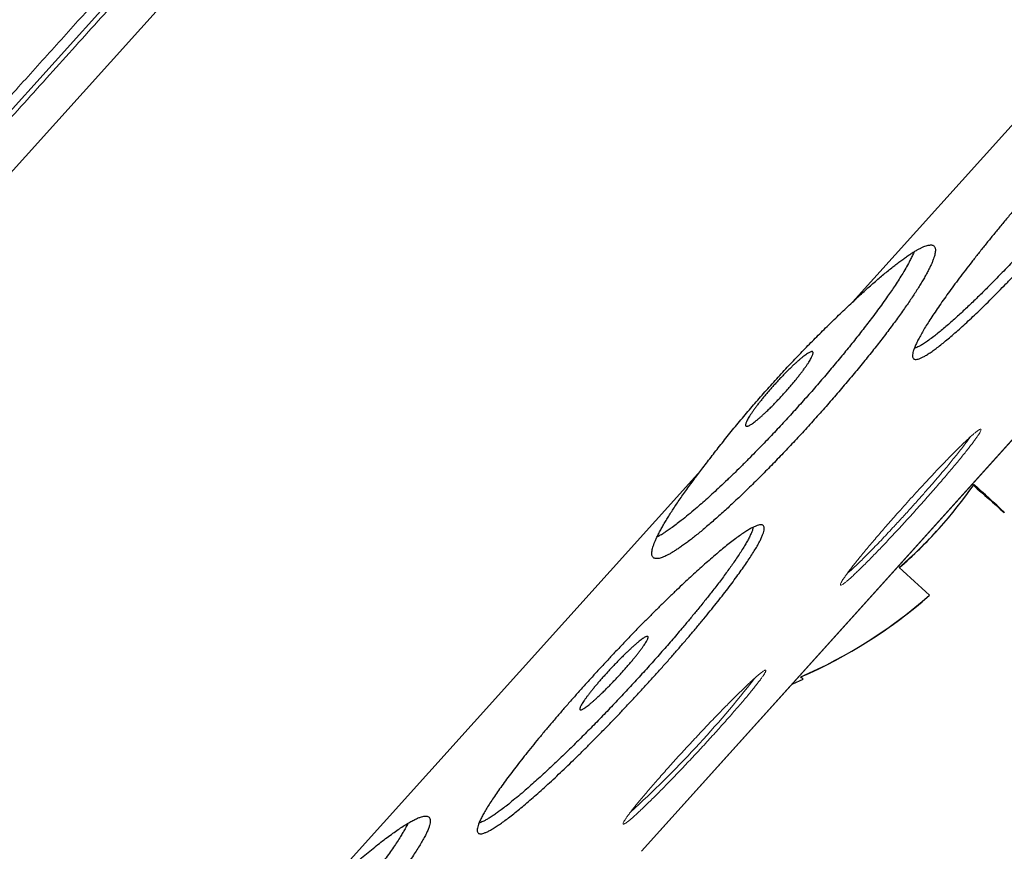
# Model space of a CAD drawing. Header units: millimetres. Extents: x 8 to 587, y 12 to 540.
# Tile 251 of 256: x 557 to 566.86, y 486.53 to 494.87. Entities that reach past the tile are written whole.
import ezdxf

# ---------------------------------------------------------------- set-up
doc = ezdxf.new("R2010")
doc.units = ezdxf.units.MM

msp = doc.modelspace()

# ---------------------------------------------------------------- linework, layer by layer
at = {"color": 7, "linetype": 'Continuous', "lineweight": 30}
for p, q in [((533.9075, 468.4119), (584.0254, 524.0734)), ((563.2247, 486.5378), (569.0633, 493.0222)), ((566.5493, 490.2049), (566.8543, 489.9303)), ((566.5509, 490.2071), (566.8561, 489.9323)), ((566.8558, 489.9325), (566.8543, 489.9303)), ((566.1046, 489.0982), (566.1048, 489.0979)), ((566.1046, 489.0982), (566.1048, 489.0979))]:
    msp.add_line(p, q, dxfattribs=at)
at = {"color": 252, "linetype": 'Continuous', "lineweight": 0}
for p, q in [((534.1842, 468.0955), (584.369, 523.8314)), ((565.3348, 492.0356), (569.2569, 496.3916)), ((563.2221, 486.5349), (569.0658, 493.0251)), ((559.8939, 485.993), (563.8161, 490.349))]:
    msp.add_line(p, q, dxfattribs=at)
at = {"color": 7, "linetype": 'Continuous', "lineweight": 30, "flags": 128}
for points in [[(564.7314, 488.2112), (564.739, 488.2142), (564.8428, 488.258)], [(564.8428, 488.258), (564.8428, 488.258), (564.8419, 488.2592), (564.839, 488.2622), (564.8339, 488.2672), (564.8267, 488.274), (564.8175, 488.2827)]]:
    msp.add_lwpolyline(points, dxfattribs=at)
at = {"color": 7, "linetype": 'Continuous', "lineweight": 30}
for centre, radius, start, end in [((562.8902, 492.7544), 4.4597, 310.7864, 325.2136), ((591.1161, 517.6613), 36.8463, 228.17997, 228.81742), ((542.5283, 463.6857), 35.7872, 47.17275, 47.83104), ((562.8836, 492.7471), 4.4597, 310.91414, 318.06385), ((541.0159, 462.0208), 36.9165, 47.18282, 47.82097), ((562.8879, 492.7517), 4.8679, 293.35347, 311.39408), ((562.886, 492.7497), 4.8679, 293.38842, 311.39408), ((563.0761, 486.6716), 0.2, 316.9049, 318)]:
    msp.add_arc(centre, radius, start, end, dxfattribs=at)
at = {"color": 252, "linetype": 'Continuous', "lineweight": 0}
msp.add_arc((555.9034, 494.8599), 10.7192, 312.28523, 322.04715, dxfattribs=at)
for points, knots in [([(533.7998, 468.4416), (533.8003, 468.4422), (533.8015, 468.4435), (533.8107, 468.4538), (533.8255, 468.4702), (533.8463, 468.4933), (533.8731, 468.523), (533.9057, 468.5593), (533.9443, 468.6021), (533.9895, 468.6523), (534.0417, 468.7102), (534.1011, 468.7762), (534.1669, 468.8494), (534.2392, 468.9296), (534.3179, 469.017), (534.403, 469.1115), (534.4945, 469.2131), (534.5923, 469.3217), (534.6964, 469.4374), (534.8068, 469.56), (534.9235, 469.6896), (535.0441, 469.8235), (535.1681, 469.9613), (535.2952, 470.1024), (535.4277, 470.2495), (535.5656, 470.4027), (535.7095, 470.5626), (535.8595, 470.7291), (536.0155, 470.9024), (536.1769, 471.0817), (536.3438, 471.267), (536.5159, 471.4582), (536.6934, 471.6553), (536.8761, 471.8582), (537.0671, 472.0703), (537.2665, 472.2917), (537.4745, 472.5228), (537.6882, 472.7601), (537.9073, 473.0035), (538.1319, 473.2529), (538.3619, 473.5084), (538.5973, 473.7698), (538.8379, 474.037), (539.0838, 474.3101), (539.3348, 474.5888), (539.5909, 474.8732), (539.847, 475.1577), (540.1028, 475.4418), (540.3578, 475.725), (540.6172, 476.0131), (540.8808, 476.3058), (541.1496, 476.6044), (541.4237, 476.9088), (541.7031, 477.2191), (541.9865, 477.5339), (542.274, 477.8531), (542.5654, 478.1768), (542.8606, 478.5047), (543.1597, 478.8368), (543.4673, 479.1784), (543.7836, 479.5297), (544.1086, 479.8907), (544.4375, 480.256), (544.7702, 480.6254), (545.1065, 480.999), (545.4464, 481.3765), (545.7898, 481.7579), (546.1367, 482.1431), (546.4868, 482.5319), (546.8402, 482.9244), (547.1967, 483.3203), (547.5494, 483.712), (547.898, 484.0992), (548.2422, 484.4815), (548.5889, 484.8666), (548.938, 485.2543), (549.2908, 485.6461), (549.6474, 486.0421), (550.0076, 486.4421), (550.3699, 486.8445), (550.7342, 487.2491), (551.1004, 487.6559), (551.4685, 488.0647), (551.8384, 488.4755), (552.2158, 488.8946), (552.6008, 489.3222), (552.9934, 489.7582), (553.3874, 490.1959), (553.783, 490.6352), (554.1798, 491.0759), (554.5779, 491.518), (554.9771, 491.9614), (555.3773, 492.4058), (555.7784, 492.8513), (556.1804, 493.2977), (556.583, 493.7449), (556.9786, 494.1842), (557.3669, 494.6155), (557.7479, 495.0387), (558.1292, 495.4621), (558.5107, 495.8858), (558.8938, 496.3113), (559.2785, 496.7385), (559.6646, 497.1674), (560.0506, 497.5961), (560.4363, 498.0245), (560.8217, 498.4525), (561.2066, 498.8799), (561.5909, 499.3068), (561.9807, 499.7397), (562.3759, 500.1785), (562.7761, 500.6231), (563.1754, 501.0665), (563.5736, 501.5088), (563.9705, 501.9496), (564.3662, 502.389), (564.7604, 502.8268), (565.1531, 503.2629), (565.5441, 503.6972), (565.9334, 504.1296), (566.3209, 504.56), (566.6991, 504.98), (567.0681, 505.3898), (567.4279, 505.7894), (567.7857, 506.1867), (568.1414, 506.5818), (568.4965, 506.9762), (568.8507, 507.3696), (569.2041, 507.7621), (569.555, 508.1518), (569.9034, 508.5388), (570.2492, 508.9228), (570.5923, 509.3038), (570.9326, 509.6818), (571.2755, 510.0626), (571.6206, 510.4458), (571.9676, 510.8313), (572.3113, 511.213), (572.6515, 511.5908), (572.9881, 511.9647), (573.3211, 512.3344), (573.6503, 512.7), (573.9756, 513.0614), (574.2971, 513.4184), (574.6145, 513.7709), (574.9279, 514.1189), (575.2311, 514.4558), (575.5246, 514.7816), (575.8083, 515.0968), (576.0882, 515.4076), (576.3641, 515.714), (576.637, 516.0172), (576.9069, 516.3169), (577.1737, 516.6132), (577.4361, 516.9047), (577.6942, 517.1912), (577.9477, 517.4729), (578.1968, 517.7495), (578.4413, 518.021), (578.685, 518.2916), (578.9275, 518.561), (579.1685, 518.8287), (579.4043, 519.0905), (579.6347, 519.3464), (579.8598, 519.5964), (580.0793, 519.8402), (580.2934, 520.078), (580.5019, 520.3096), (580.7048, 520.5349), (580.902, 520.7539), (581.0935, 520.9666), (581.2757, 521.1689), (581.4489, 521.3613), (581.6134, 521.544), (581.7728, 521.721), (581.9268, 521.892), (582.0761, 522.0578), (582.2205, 522.2183), (582.3601, 522.3733), (582.4941, 522.5221), (582.6225, 522.6647), (582.7452, 522.801), (582.8623, 522.9311), (582.9738, 523.0548), (583.0812, 523.1741), (583.1842, 523.2885), (583.2825, 523.3977), (583.3745, 523.4998), (583.46, 523.5949), (583.5392, 523.6829), (583.612, 523.7637), (583.6784, 523.8374), (583.7383, 523.9039), (583.7918, 523.9633), (583.8387, 524.0155), (583.8792, 524.0604), (583.9126, 524.0975), (583.9392, 524.127), (583.9595, 524.1496), (583.9739, 524.1656), (583.9829, 524.1756), (583.984, 524.1769), (583.9846, 524.1775)], [0, 0, 0, 0, 0.0049, 0.0098, 0.0147, 0.0196, 0.0245, 0.0294, 0.0343, 0.0392, 0.0443334, 0.0494667, 0.0546, 0.0597333, 0.0648667, 0.07, 0.0751333, 0.0802667, 0.0854, 0.0905333, 0.0956667, 0.1008, 0.10564, 0.11048, 0.11532, 0.12016, 0.125, 0.1299, 0.1348, 0.1397, 0.1446, 0.1495, 0.1544, 0.1593, 0.1642, 0.1693334, 0.1744667, 0.1796, 0.1847334, 0.1898667, 0.195, 0.2001334, 0.2052667, 0.2104, 0.2155334, 0.2206667, 0.2258, 0.23064, 0.23548, 0.24032, 0.24516, 0.25, 0.2549, 0.2598, 0.2647, 0.2696, 0.2745, 0.2794, 0.2843001, 0.2892001, 0.2943334, 0.2994667, 0.3046, 0.3097334, 0.3148667, 0.32, 0.3251334, 0.3302667, 0.3354, 0.3405334, 0.3456667, 0.3508, 0.35564, 0.36048, 0.36532, 0.37016, 0.375, 0.3799001, 0.3848001, 0.3897001, 0.3946001, 0.3995001, 0.4044001, 0.4093001, 0.4142001, 0.4193334, 0.4244667, 0.4296001, 0.4347334, 0.4398667, 0.4450001, 0.4501334, 0.4552667, 0.4604001, 0.4655334, 0.4706667, 0.4758, 0.4806401, 0.4854801, 0.4903201, 0.4951601, 0.5000001, 0.5049001, 0.5098001, 0.5147001, 0.5196001, 0.5245001, 0.5294001, 0.5343001, 0.5392001, 0.5443334, 0.5494668, 0.5546001, 0.5597334, 0.5648667, 0.5700001, 0.5751334, 0.5802667, 0.5854001, 0.5905334, 0.5956667, 0.6008001, 0.6056401, 0.6104801, 0.6153201, 0.6201601, 0.6250001, 0.6299001, 0.6348001, 0.6397001, 0.6446001, 0.6495001, 0.6544001, 0.6593001, 0.6642001, 0.6693334, 0.6744668, 0.6796001, 0.6847334, 0.6898668, 0.6950001, 0.7001334, 0.7052668, 0.7104001, 0.7155334, 0.7206667, 0.7258001, 0.7306401, 0.7354801, 0.7403201, 0.7451601, 0.7500001, 0.7549001, 0.7598001, 0.7647001, 0.7696001, 0.7745001, 0.7794001, 0.7843001, 0.7892001, 0.7943335, 0.7994668, 0.8046001, 0.8097334, 0.8148668, 0.8200001, 0.8251334, 0.8302668, 0.8354001, 0.8405334, 0.8456668, 0.8508001, 0.8556401, 0.8604801, 0.8653201, 0.8701601, 0.8750001, 0.8799001, 0.8848001, 0.8897001, 0.8946001, 0.8995001, 0.9044001, 0.9093001, 0.9142001, 0.9193335, 0.9244668, 0.9296001, 0.9347335, 0.9398668, 0.9450001, 0.9501335, 0.9552668, 0.9604001, 0.9655335, 0.9706668, 0.9758001, 0.9806401, 0.9854801, 0.9903201, 0.9951601, 1, 1, 1, 1]), ([(584.096, 524.0771), (584.095, 524.076), (584.093, 524.0737), (584.0765, 524.0555), (584.0503, 524.0263), (584.0133, 523.9852), (583.9658, 523.9324), (583.9088, 523.8692), (583.8432, 523.7964), (583.7696, 523.7146), (583.6867, 523.6225), (583.5946, 523.5202), (583.4932, 523.4077), (583.3827, 523.2849), (583.2631, 523.1521), (583.1344, 523.0091), (582.9966, 522.8561), (582.8507, 522.6941), (582.697, 522.5233), (582.5356, 522.3441), (582.3657, 522.1554), (582.1826, 521.9521), (581.9856, 521.7333), (581.774, 521.4982), (581.5527, 521.2525), (581.322, 520.9962), (581.0818, 520.7295), (580.8371, 520.4578), (580.5886, 520.1817), (580.3369, 519.9022), (580.0772, 519.6138), (579.8096, 519.3166), (579.5342, 519.0108), (579.2512, 518.6964), (578.9605, 518.3736), (578.6624, 518.0425), (578.3569, 517.7032), (578.0461, 517.358), (577.7301, 517.007), (577.4092, 516.6507), (577.0817, 516.287), (576.7388, 515.9061), (576.38, 515.5076), (576.0047, 515.0908), (575.6223, 514.6661), (575.2329, 514.2337), (574.8367, 513.7936), (574.4415, 513.3547), (574.0478, 512.9175), (573.6564, 512.4827), (573.2594, 512.0419), (572.8571, 511.5951), (572.4496, 511.1425), (572.0371, 510.6844), (571.6197, 510.2208), (571.1976, 509.752), (570.7709, 509.2781), (570.3424, 508.8022), (569.9123, 508.3245), (569.4808, 507.8453), (569.0455, 507.3619), (568.595, 506.8614), (568.1289, 506.3438), (567.6472, 505.8089), (567.1619, 505.2699), (566.6731, 504.727), (566.1811, 504.1806), (565.6955, 503.6413), (565.2167, 503.1096), (564.7451, 502.5858), (564.2713, 502.0596), (563.7956, 501.5312), (563.318, 501.0008), (562.8388, 500.4686), (562.3582, 499.9349), (561.8764, 499.3997), (561.3934, 498.8633), (560.9125, 498.3292), (560.4337, 497.7975), (559.9573, 497.2684), (559.4805, 496.7389), (558.9909, 496.1951), (558.4886, 495.6372), (557.9738, 495.0654), (557.4594, 494.4942), (556.9457, 493.9236), (556.4328, 493.3541), (555.9308, 492.7965), (555.4398, 492.2511), (554.9598, 491.718), (554.4813, 491.1866), (554.0045, 490.6571), (553.5295, 490.1296), (553.0567, 489.6044), (552.586, 489.0817), (552.1178, 488.5617), (551.6521, 488.0445), (551.192, 487.5335), (550.7374, 487.0286), (550.2886, 486.5302), (549.843, 486.0352), (549.3888, 485.5309), (548.9267, 485.0176), (548.4572, 484.4962), (547.9921, 483.9796), (547.5316, 483.4682), (547.0759, 482.9622), (546.6339, 482.4712), (546.2053, 481.9953), (545.79, 481.534), (545.3797, 481.0783), (544.9745, 480.6282), (544.5745, 480.184), (544.1799, 479.7458), (543.7908, 479.3137), (543.4075, 478.8879), (543.03, 478.4687), (542.6607, 478.0585), (542.2996, 477.6575), (541.9467, 477.2656), (541.6, 476.8805), (541.2505, 476.4923), (540.8989, 476.1019), (540.5461, 475.7101), (540.2011, 475.3269), (539.864, 474.9525), (539.5349, 474.587), (539.2202, 474.2374), (538.9193, 473.9033), (538.632, 473.5842), (538.3523, 473.2735), (538.0803, 472.9714), (537.8161, 472.678), (537.5599, 472.3935), (537.3117, 472.1178), (537.0716, 471.8512), (536.8397, 471.5937), (536.6175, 471.3469), (536.4048, 471.1107), (536.2016, 470.885), (536.0066, 470.6684), (535.8149, 470.4555), (535.6274, 470.2473), (535.4451, 470.0448), (535.2726, 469.8533), (535.1102, 469.6729), (534.9578, 469.5036), (534.8183, 469.3487), (534.691, 469.2073), (534.5753, 469.0788), (534.4688, 468.9605), (534.3714, 468.8524), (534.2833, 468.7545), (534.2045, 468.6669), (534.1349, 468.5897), (534.0746, 468.5227), (534.0237, 468.4662), (533.9824, 468.4203), (533.9505, 468.3848), (533.928, 468.3598), (533.9138, 468.3442), (533.9121, 468.3422), (533.9112, 468.3413)], [0, 0, 0, 0, 0.006533, 0.013067, 0.0196, 0.026133, 0.032667, 0.0392, 0.04536, 0.05152, 0.05768, 0.06384, 0.07, 0.07616, 0.08232, 0.08848, 0.09464, 0.1008, 0.10685, 0.1129, 0.11895, 0.125, 0.131533, 0.138067, 0.1446, 0.151133, 0.157667, 0.1642, 0.17036, 0.17652, 0.18268, 0.18884, 0.195, 0.20116, 0.20732, 0.21348, 0.21964, 0.2258, 0.23185, 0.2379, 0.24395, 0.25, 0.256533, 0.263067, 0.2696, 0.276133, 0.282667, 0.2892, 0.29536, 0.30152, 0.30768, 0.31384, 0.32, 0.32616, 0.33232, 0.33848, 0.34464, 0.3508, 0.35685, 0.3629, 0.36895, 0.375, 0.381533, 0.388067, 0.3946, 0.401133, 0.407667, 0.4142, 0.42036, 0.42652, 0.43268, 0.43884, 0.445, 0.45116, 0.45732, 0.46348, 0.46964, 0.4758, 0.48185, 0.4879, 0.49395, 0.5, 0.506533, 0.513067, 0.5196, 0.526133, 0.532667, 0.5392, 0.54536, 0.55152, 0.55768, 0.56384, 0.57, 0.57616, 0.58232, 0.58848, 0.59464, 0.6008, 0.60685, 0.6129, 0.61895, 0.625, 0.631533, 0.638067, 0.6446, 0.651133, 0.657667, 0.6642, 0.67036, 0.67652, 0.68268, 0.68884, 0.695, 0.70116, 0.70732, 0.71348, 0.71964, 0.7258, 0.73185, 0.7379, 0.74395, 0.75, 0.756533, 0.763067, 0.7696, 0.776133, 0.782667, 0.7892, 0.79536, 0.80152, 0.80768, 0.81384, 0.82, 0.82616, 0.83232, 0.83848, 0.84464, 0.8508, 0.85685, 0.8629, 0.86895, 0.875, 0.881533, 0.888067, 0.8946, 0.901133, 0.907667, 0.9142, 0.92036, 0.92652, 0.93268, 0.93884, 0.945, 0.95116, 0.95732, 0.96348, 0.96964, 0.9758, 0.98185, 0.9879, 0.99395, 1, 1, 1, 1]), ([(565.2281, 489.2375), (565.2321, 489.2441), (565.24, 489.2572), (565.2571, 489.2824), (565.278, 489.3117), (565.3031, 489.3455), (565.3322, 489.3833), (565.3647, 489.4247), (565.4005, 489.4693), (565.4394, 489.517), (565.4815, 489.5678), (565.5265, 489.6214), (565.5738, 489.6772), (565.6231, 489.7346), (565.6741, 489.7935), (565.7268, 489.8537), (565.7853, 489.9199), (565.8493, 489.9917), (565.9184, 490.0684), (565.9875, 490.1442), (566.0515, 490.2137), (566.11, 490.2765), (566.1626, 490.3324), (566.2135, 490.3861), (566.2628, 490.4373), (566.3101, 490.486), (566.3551, 490.5316), (566.3972, 490.5737), (566.4362, 490.612), (566.472, 490.6463), (566.5046, 490.6768), (566.5337, 490.7032), (566.559, 490.725), (566.58, 490.742), (566.597, 490.7543), (566.6099, 490.762), (566.6187, 490.7651), (566.6231, 490.7632), (566.6231, 490.7564), (566.6188, 490.745), (566.6101, 490.7287), (566.5972, 490.7079), (566.58, 490.6825), (566.5589, 490.6529), (566.5337, 490.6192), (566.5047, 490.5814), (566.4722, 490.5401), (566.4363, 490.4953), (566.3973, 490.4476), (566.3554, 490.397), (566.3105, 490.3435), (566.2633, 490.2879), (566.2141, 490.2305), (566.1632, 490.1718), (566.1106, 490.1118), (566.0566, 490.0506), (566.0017, 489.9889), (565.9466, 489.9276), (565.8915, 489.8668), (565.8363, 489.8065), (565.7814, 489.747), (565.7274, 489.6889), (565.6748, 489.6329), (565.6238, 489.5793), (565.5745, 489.528), (565.5272, 489.4794), (565.4824, 489.4338), (565.4404, 489.3919), (565.4015, 489.3537), (565.3655, 489.3191), (565.3329, 489.2887), (565.304, 489.2625), (565.279, 489.2409), (565.2578, 489.2237), (565.2406, 489.2112), (565.2277, 489.2035), (565.2189, 489.2005), (565.2144, 489.2023), (565.2144, 489.2089), (565.2185, 489.2202), (565.2249, 489.2317), (565.2281, 489.2375)], [0, 0, 0, 0, 0.01247, 0.024877, 0.037294, 0.049798, 0.062465, 0.075001, 0.08745, 0.099882, 0.112367, 0.124973, 0.137543, 0.150019, 0.162466, 0.174946, 0.187523, 0.203201, 0.218762, 0.234325, 0.25001, 0.262571, 0.275033, 0.28746, 0.299917, 0.312469, 0.325078, 0.337556, 0.349974, 0.362404, 0.374918, 0.387606, 0.400119, 0.412536, 0.424932, 0.437382, 0.450124, 0.462667, 0.47509, 0.487472, 0.499888, 0.512651, 0.525225, 0.53769, 0.550125, 0.56261, 0.575251, 0.587732, 0.600136, 0.61255, 0.625059, 0.63766, 0.650111, 0.662509, 0.674949, 0.68753, 0.700132, 0.712584, 0.724987, 0.737442, 0.750051, 0.762628, 0.775078, 0.787494, 0.799972, 0.812603, 0.82509, 0.8375, 0.849916, 0.86242, 0.875096, 0.887506, 0.89988, 0.912293, 0.924824, 0.937552, 0.949961, 0.962334, 0.974746, 0.987275, 1, 1, 1, 1]), ([(565.2831, 489.3177), (565.2878, 489.3217), (565.3003, 489.3323), (565.328, 489.3572), (565.3669, 489.3935), (565.4148, 489.4397), (565.4663, 489.4908), (565.5208, 489.546), (565.5774, 489.6042), (565.6353, 489.6647), (565.6938, 489.7266), (565.7613, 489.7989), (565.8387, 489.883), (565.9259, 489.9791), (565.9962, 490.0578), (566.0492, 490.1178), (566.0855, 490.1592), (566.1213, 490.2002), (566.1564, 490.2407), (566.1907, 490.2806), (566.2241, 490.3198), (566.2613, 490.3639), (566.3024, 490.4131), (566.3465, 490.4668), (566.389, 490.5194), (566.429, 490.57), (566.4653, 490.6173), (566.4903, 490.6511), (566.5057, 490.6728), (566.5113, 490.6809), (566.5136, 490.6843)], [0, 0, 0, 0, 0.020129, 0.053979, 0.099751, 0.14446, 0.188106, 0.230691, 0.272215, 0.31268, 0.352084, 0.390431, 0.44561, 0.501126, 0.556981, 0.581038, 0.605158, 0.629342, 0.653589, 0.6779, 0.702276, 0.726715, 0.762369, 0.799864, 0.839201, 0.880379, 0.923401, 0.968265, 0.986734, 1, 1, 1, 1]), ([(563.0525, 486.8421), (563.0566, 486.8485), (563.0648, 486.8615), (563.0823, 486.8864), (563.1038, 486.9153), (563.1294, 486.9485), (563.159, 486.9858), (563.1922, 487.0266), (563.2287, 487.0707), (563.2684, 487.1178), (563.3113, 487.1679), (563.357, 487.2207), (563.4052, 487.2757), (563.4553, 487.3324), (563.5072, 487.3906), (563.5608, 487.45), (563.6157, 487.5104), (563.6714, 487.5711), (563.7274, 487.6317), (563.7835, 487.6918), (563.8395, 487.7514), (563.8951, 487.8101), (563.95, 487.8674), (564.0034, 487.9227), (564.055, 487.9756), (564.1049, 488.0262), (564.1528, 488.0742), (564.1985, 488.1194), (564.2412, 488.1611), (564.2806, 488.1988), (564.3167, 488.2327), (564.3496, 488.2628), (564.3791, 488.2889), (564.4046, 488.3105), (564.4258, 488.3274), (564.4428, 488.3395), (564.4558, 488.3472), (564.4646, 488.3502), (564.4689, 488.3485), (564.4687, 488.3419), (564.4641, 488.3306), (564.4552, 488.3147), (564.442, 488.2942), (564.4244, 488.2693), (564.4028, 488.2401), (564.3771, 488.2069), (564.3474, 488.1696), (564.3143, 488.1288), (564.2777, 488.0847), (564.2381, 488.0377), (564.1953, 487.9876), (564.1495, 487.9348), (564.1014, 487.8798), (564.0514, 487.8232), (563.9997, 487.7653), (563.9462, 487.706), (563.8913, 487.6456), (563.8355, 487.5848), (563.7795, 487.5242), (563.7235, 487.4642), (563.6675, 487.4046), (563.6119, 487.3459), (563.5571, 487.2887), (563.5038, 487.2335), (563.4521, 487.1805), (563.402, 487.1297), (563.3541, 487.0817), (563.3087, 487.0368), (563.2664, 486.9955), (563.2269, 486.9577), (563.1904, 486.9234), (563.1574, 486.8933), (563.1281, 486.8673), (563.1029, 486.8459), (563.0816, 486.8289), (563.0643, 486.8165), (563.0513, 486.8088), (563.0425, 486.8058), (563.0381, 486.8074), (563.0382, 486.814), (563.0426, 486.825), (563.0492, 486.8364), (563.0525, 486.8421)], [0, 0, 0, 0, 0.012514, 0.024945, 0.037366, 0.049849, 0.062464, 0.075022, 0.087486, 0.099923, 0.112398, 0.124974, 0.137543, 0.150022, 0.16247, 0.174951, 0.187524, 0.200084, 0.212551, 0.224987, 0.237455, 0.250018, 0.262608, 0.275079, 0.287502, 0.299944, 0.312477, 0.325136, 0.337635, 0.35005, 0.362455, 0.374925, 0.387649, 0.400179, 0.412594, 0.424972, 0.437389, 0.450121, 0.462659, 0.475082, 0.487468, 0.499894, 0.512614, 0.525162, 0.537623, 0.550079, 0.562615, 0.575221, 0.587677, 0.600074, 0.612505, 0.625064, 0.637659, 0.650102, 0.662496, 0.67494, 0.687537, 0.700125, 0.712573, 0.724981, 0.737445, 0.75006, 0.762587, 0.775019, 0.787443, 0.799945, 0.812609, 0.825045, 0.837433, 0.849852, 0.862381, 0.875099, 0.887499, 0.899868, 0.912282, 0.924817, 0.937553, 0.949997, 0.962388, 0.974801, 0.987312, 1, 1, 1, 1])]:
    msp.add_open_spline(points, degree=3, knots=knots, dxfattribs=at)
at = {"color": 7, "linetype": 'Continuous', "lineweight": 30}
for points, knots in [([(568.1856, 494.2723), (568.2057, 494.2907), (568.2459, 494.3275), (568.3027, 494.3778), (568.3572, 494.4247), (568.4089, 494.4676), (568.4575, 494.5063), (568.502, 494.5399), (568.5424, 494.5685), (568.5786, 494.5921), (568.6114, 494.6112), (568.6403, 494.6254), (568.6653, 494.6347), (568.6857, 494.6389), (568.7017, 494.6379), (568.7134, 494.6321), (568.7208, 494.6213), (568.7238, 494.6053), (568.7224, 494.5842), (568.7164, 494.5582), (568.706, 494.5277), (568.6915, 494.4928), (568.6726, 494.4531), (568.6492, 494.4085), (568.6212, 494.359), (568.5892, 494.3057), (568.5536, 494.2489), (568.5144, 494.1889), (568.4712, 494.1248), (568.4239, 494.0565), (568.3725, 493.9842), (568.3182, 493.9097), (568.2614, 493.8333), (568.2023, 493.7552), (568.1399, 493.6742), (568.0742, 493.5903), (568.0055, 493.5038), (567.9353, 493.4169), (567.864, 493.3297), (567.7919, 493.2427), (567.7177, 493.1542), (567.6414, 493.0645), (567.5634, 492.9739), (567.4856, 492.8845), (567.408, 492.7967), (567.3312, 492.7105), (567.2535, 492.6246), (567.1754, 492.5393), (567.097, 492.4547), (567.0201, 492.3729), (566.945, 492.294), (566.8719, 492.2183), (566.7994, 492.1443), (566.7279, 492.0726), (566.6577, 492.0033), (566.5903, 491.9379), (566.5257, 491.8766), (566.4642, 491.8194), (566.4048, 491.7654), (566.3477, 491.715), (566.2933, 491.6685), (566.2426, 491.6266), (566.1957, 491.5896), (566.1527, 491.5574), (566.1128, 491.5294), (566.0765, 491.506), (566.0439, 491.4874), (566.0156, 491.4739), (565.9917, 491.4654), (565.9721, 491.462), (565.9566, 491.4634), (565.9453, 491.4699), (565.9383, 491.4816), (565.936, 491.4983), (565.9381, 491.5198), (565.9444, 491.5459), (565.9552, 491.5769), (565.9705, 491.6129), (565.9904, 491.6541), (566.0145, 491.6994), (566.0425, 491.7485), (566.0743, 491.8013), (566.1104, 491.8585), (566.1507, 491.9202), (566.1954, 491.9861), (566.2432, 492.0549), (566.2941, 492.1261), (566.3476, 492.1994), (566.4047, 492.2762), (566.4654, 492.3562), (566.5295, 492.4392), (566.5955, 492.5234), (566.6631, 492.6083), (566.732, 492.6936), (566.8034, 492.7808), (566.8773, 492.8698), (566.9533, 492.9602), (567.0297, 493.0499), (567.1062, 493.1387), (567.1825, 493.2261), (567.26, 493.3139), (567.3385, 493.4017), (567.4177, 493.4892), (567.4959, 493.5743), (567.5726, 493.657), (567.6478, 493.7369), (567.7228, 493.8155), (567.7973, 493.8925), (567.8709, 493.9674), (567.9405, 494.0371), (568.0061, 494.1017), (568.0678, 494.1615), (568.128, 494.2188), (568.1664, 494.2545), (568.1856, 494.2723)], [0, 0, 0, 0, 0.008837, 0.01768, 0.026517, 0.035612, 0.044714, 0.053808, 0.062644, 0.071488, 0.080324, 0.089415, 0.098514, 0.107605, 0.116475, 0.125352, 0.134222, 0.143349, 0.152483, 0.161609, 0.170503, 0.179404, 0.188299, 0.197452, 0.206612, 0.215765, 0.22465, 0.233542, 0.242427, 0.251572, 0.260725, 0.26987, 0.278717, 0.28757, 0.296416, 0.305522, 0.314636, 0.323742, 0.332538, 0.34134, 0.350135, 0.359189, 0.36825, 0.377303, 0.386058, 0.39482, 0.403576, 0.412586, 0.421604, 0.430614, 0.439357, 0.448107, 0.456849, 0.465845, 0.474848, 0.483844, 0.492607, 0.501377, 0.510141, 0.519156, 0.528178, 0.537194, 0.546002, 0.554816, 0.563624, 0.572685, 0.581753, 0.590814, 0.599671, 0.608535, 0.617392, 0.626505, 0.635624, 0.644737, 0.653627, 0.662524, 0.671414, 0.680562, 0.689717, 0.698865, 0.707757, 0.716656, 0.725547, 0.734699, 0.743858, 0.753009, 0.76187, 0.770738, 0.779599, 0.78872, 0.797848, 0.806969, 0.815781, 0.824599, 0.83341, 0.842481, 0.851558, 0.860628, 0.869394, 0.878166, 0.886931, 0.895953, 0.904981, 0.914003, 0.922746, 0.931495, 0.940238, 0.949235, 0.958238, 0.967235, 0.975382, 0.98353, 0.991765, 1, 1, 1, 1]), ([(568.613, 494.6113), (568.6125, 494.6073), (568.611, 494.5961), (568.6032, 494.5717), (568.5914, 494.5409), (568.5763, 494.5076), (568.5571, 494.4689), (568.5314, 494.4215), (568.4994, 494.3667), (568.4644, 494.3099), (568.429, 494.2548), (568.3922, 494.1994), (568.3531, 494.142), (568.31, 494.0805), (568.263, 494.0148), (568.2125, 493.9456), (568.1573, 493.8716), (568.0946, 493.7889), (568.036, 493.7131), (567.9829, 493.6455), (567.9271, 493.575), (567.8564, 493.487), (567.773, 493.385), (567.6905, 493.2857), (567.6186, 493.2004), (567.5547, 493.1253), (567.4898, 493.0499), (567.4146, 492.9635), (567.329, 492.8664), (567.2426, 492.7697), (567.1661, 492.6853), (567.0998, 492.6131), (567.0438, 492.5526), (566.9879, 492.4929), (566.9323, 492.4341), (566.8772, 492.3763), (566.8224, 492.3195), (566.7683, 492.2641), (566.7153, 492.2104), (566.6637, 492.1587), (566.6133, 492.1089), (566.5639, 492.0607), (566.5155, 492.0142), (566.4683, 491.9695), (566.4223, 491.9266), (566.3776, 491.8857), (566.3313, 491.8442), (566.2839, 491.8027), (566.2361, 491.762), (566.1906, 491.7247), (566.1627, 491.7029), (566.1488, 491.692)], [0, 0, 0, 0, 0.012114, 0.034978, 0.057915, 0.077476, 0.097083, 0.123433, 0.149894, 0.172777, 0.195732, 0.215311, 0.234935, 0.257205, 0.27825, 0.299351, 0.322506, 0.345737, 0.37238, 0.387418, 0.402477, 0.430649, 0.458959, 0.48397, 0.509078, 0.525866, 0.542684, 0.568072, 0.593563, 0.619243, 0.645028, 0.661766, 0.678532, 0.695412, 0.712293, 0.729293, 0.746294, 0.763413, 0.780563, 0.797311, 0.814089, 0.830979, 0.84787, 0.86488, 0.881891, 0.899018, 0.916177, 0.937042, 0.957962, 0.978953, 1, 1, 1, 1]), ([(565.3348, 492.0356), (565.3525, 492.0522), (565.3879, 492.0853), (565.4398, 492.1329), (565.4907, 492.1788), (565.5407, 492.2231), (565.5897, 492.2657), (565.6376, 492.3064), (565.684, 492.3448), (565.7283, 492.3806), (565.7704, 492.4136), (565.8104, 492.4441), (565.8488, 492.4722), (565.8855, 492.498), (565.9202, 492.5213), (565.9531, 492.542), (565.9839, 492.5602), (566.0123, 492.5754), (566.0382, 492.5878), (566.0618, 492.5975), (566.0831, 492.6044), (566.1022, 492.6086), (566.1189, 492.61), (566.1332, 492.6086), (566.1451, 492.6043), (566.1543, 492.5972), (566.1609, 492.5873), (566.1651, 492.5748), (566.1667, 492.5596), (566.1658, 492.5416), (566.1623, 492.5206), (566.1562, 492.4968), (566.1475, 492.4701), (566.1362, 492.4411), (566.1226, 492.4098), (566.1067, 492.3765), (566.0883, 492.3407), (566.0674, 492.3023), (566.0439, 492.2612), (566.0177, 492.2175), (565.9891, 492.1714), (565.9586, 492.1237), (565.9262, 492.0747), (565.8921, 492.0244), (565.8557, 491.972), (565.8171, 491.9175), (565.7765, 491.8614), (565.7337, 491.8033), (565.6888, 491.7434), (565.6426, 491.6829), (565.5954, 491.622), (565.5473, 491.5607), (565.4975, 491.4982), (565.446, 491.4344), (565.3931, 491.3698), (565.3387, 491.3041), (565.2829, 491.2375), (565.2266, 491.1712), (565.1703, 491.1056), (565.1138, 491.0405), (565.0564, 490.9751), (564.9981, 490.9094), (564.9391, 490.8437), (564.8795, 490.7779), (564.8192, 490.7122), (564.7594, 490.6477), (564.7002, 490.5847), (564.6417, 490.523), (564.5831, 490.4619), (564.5244, 490.4013), (564.4659, 490.3418), (564.4075, 490.2831), (564.3495, 490.2254), (564.2925, 490.1696), (564.237, 490.1159), (564.1827, 490.0642), (564.1292, 490.0139), (564.0763, 489.965), (564.0246, 489.918), (563.9737, 489.8726), (563.9241, 489.829), (563.8761, 489.7879), (563.8301, 489.7493), (563.786, 489.7131), (563.7433, 489.6791), (563.702, 489.6472), (563.6626, 489.6177), (563.6248, 489.5906), (563.5888, 489.5659), (563.5551, 489.544), (563.5238, 489.5249), (563.4948, 489.5085), (563.4678, 489.4948), (563.4429, 489.4836), (563.4202, 489.4753), (563.3998, 489.4696), (563.3818, 489.4668), (563.3663, 489.4669), (563.3535, 489.4698), (563.3431, 489.4754), (563.3352, 489.4838), (563.3297, 489.495), (563.3268, 489.5091), (563.3265, 489.526), (563.3287, 489.5458), (563.3336, 489.5683), (563.3409, 489.5931), (563.3507, 489.6203), (563.3629, 489.65), (563.3777, 489.6825), (563.3952, 489.7177), (563.4153, 489.7556), (563.4379, 489.7962), (563.4627, 489.8385), (563.4896, 489.8825), (563.5184, 489.9282), (563.5495, 489.9761), (563.5831, 490.0262), (563.6188, 490.0783), (563.6568, 490.1326), (563.6971, 490.1888), (563.7374, 490.244), (563.7771, 490.2974), (563.8031, 490.3318), (563.8161, 490.349)], [0, 0, 0, 0, 0.008021, 0.016055, 0.024132, 0.032222, 0.040474, 0.04874, 0.057052, 0.065379, 0.07343, 0.081496, 0.089668, 0.097841, 0.106071, 0.114301, 0.122642, 0.130999, 0.139097, 0.14721, 0.15543, 0.16365, 0.171929, 0.180207, 0.188597, 0.197003, 0.205142, 0.213295, 0.22149, 0.229699, 0.238073, 0.246461, 0.254896, 0.263346, 0.271484, 0.279635, 0.287829, 0.296038, 0.304412, 0.312801, 0.321237, 0.329689, 0.337784, 0.345892, 0.354111, 0.362329, 0.370608, 0.378886, 0.387279, 0.395689, 0.403718, 0.411761, 0.419913, 0.428065, 0.436277, 0.444488, 0.452814, 0.461155, 0.469126, 0.477111, 0.485203, 0.493296, 0.501447, 0.509597, 0.51786, 0.526139, 0.534084, 0.542043, 0.550108, 0.558173, 0.566296, 0.574418, 0.582651, 0.5909, 0.598862, 0.606838, 0.614919, 0.623001, 0.63114, 0.639278, 0.647526, 0.65579, 0.663804, 0.671832, 0.679967, 0.688101, 0.696293, 0.704484, 0.712785, 0.721102, 0.729182, 0.737275, 0.745476, 0.753677, 0.761936, 0.770195, 0.778565, 0.78695, 0.79508, 0.803224, 0.811477, 0.81973, 0.828041, 0.836353, 0.844778, 0.853218, 0.861361, 0.869518, 0.877717, 0.885931, 0.89431, 0.902704, 0.911145, 0.919602, 0.927713, 0.935839, 0.944075, 0.952311, 0.960607, 0.968903, 0.977314, 0.985741, 0.992865, 1, 1, 1, 1]), ([(565.9529, 492.5417), (565.9517, 492.5385), (565.946, 492.524), (565.9322, 492.4943), (565.9093, 492.4484), (565.8787, 492.3925), (565.8419, 492.33), (565.8027, 492.2671), (565.7649, 492.2089), (565.7266, 492.1519), (565.6854, 492.092), (565.6393, 492.027), (565.5882, 491.9566), (565.5387, 491.89), (565.4899, 491.8256), (565.4423, 491.7638), (565.3929, 491.7006), (565.3429, 491.6376), (565.2925, 491.575), (565.2419, 491.513), (565.19, 491.4501), (565.1368, 491.3864), (565.0825, 491.3221), (565.0269, 491.2571), (564.9704, 491.1919), (564.9137, 491.1271), (564.857, 491.063), (564.8002, 490.9995), (564.743, 490.9362), (564.6852, 490.873), (564.6271, 490.8102), (564.5686, 490.7477), (564.5101, 490.6858), (564.447, 490.6198), (564.3796, 490.5502), (564.3068, 490.4763), (564.2335, 490.4029), (564.1582, 490.3289), (564.0826, 490.2559), (564.0108, 490.188), (563.9441, 490.1262), (563.8826, 490.0703), (563.8226, 490.017), (563.7843, 489.984), (563.7651, 489.9675)], [0, 0, 0, 0, 0.007161, 0.032737, 0.05838, 0.092507, 0.126794, 0.154719, 0.182731, 0.205598, 0.228513, 0.257174, 0.283365, 0.30963, 0.331522, 0.353414, 0.375478, 0.397543, 0.418229, 0.43895, 0.459782, 0.480651, 0.501687, 0.52276, 0.54395, 0.565179, 0.585736, 0.606328, 0.627073, 0.647819, 0.668713, 0.689607, 0.710661, 0.731752, 0.757751, 0.783821, 0.811368, 0.839, 0.868469, 0.898043, 0.923416, 0.948854, 0.974393, 1, 1, 1, 1]), ([(563.8161, 490.349), (563.831, 490.3686), (563.8609, 490.4079), (563.9075, 490.4684), (563.9555, 490.5301), (564.0049, 490.593), (564.056, 490.6573), (564.1088, 490.7229), (564.1632, 490.7897), (564.2189, 490.8571), (564.2749, 490.924), (564.3311, 490.9901), (564.3873, 491.0554), (564.4444, 491.1208), (564.5027, 491.1866), (564.562, 491.2525), (564.6223, 491.3186), (564.6831, 491.3842), (564.7432, 491.4483), (564.8026, 491.5106), (564.8611, 491.5712), (564.9196, 491.631), (564.9783, 491.6903), (565.037, 491.7489), (565.0958, 491.8067), (565.154, 491.8634), (565.2135, 491.9207), (565.274, 491.9784), (565.3145, 492.0165), (565.3348, 492.0356)], [0, 0, 0, 0, 0.036294, 0.072648, 0.109065, 0.145673, 0.182345, 0.219758, 0.25724, 0.294933, 0.332698, 0.368792, 0.40495, 0.441299, 0.477714, 0.51487, 0.552096, 0.589532, 0.627038, 0.662766, 0.698555, 0.734529, 0.770564, 0.807308, 0.844118, 0.881126, 0.9182, 0.959056, 1, 1, 1, 1]), ([(566.1488, 491.692), (566.1322, 491.6794), (566.0988, 491.6542), (566.057, 491.6256), (566.0209, 491.6031), (565.9923, 491.5876), (565.97, 491.5774), (565.959, 491.574), (565.9543, 491.5725)], [0, 0, 0, 0, 0.198613, 0.398061, 0.570728, 0.74394, 0.89185, 1, 1, 1, 1]), ([(564.4551, 490.9219), (564.4468, 490.9142), (564.4301, 490.8988), (564.4064, 490.8779), (564.3837, 490.8587), (564.3627, 490.8419), (564.3435, 490.8274), (564.3263, 490.8154), (564.3109, 490.8057), (564.2976, 490.7987), (564.2864, 490.7943), (564.2776, 490.7926), (564.271, 490.7935), (564.2668, 490.7971), (564.2651, 490.8034), (564.2657, 490.8122), (564.2688, 490.8237), (564.2744, 490.8378), (564.2823, 490.8541), (564.2925, 490.8726), (564.305, 490.8935), (564.3197, 490.9163), (564.3364, 490.9408), (564.3549, 490.9667), (564.3754, 490.9945), (564.3974, 491.0233), (564.4208, 491.053), (564.4453, 491.0833), (564.4713, 491.1146), (564.498, 491.146), (564.5254, 491.1775), (564.5531, 491.2086), (564.5814, 491.2399), (564.6098, 491.2704), (564.6381, 491.3001), (564.6659, 491.3287), (564.6936, 491.3565), (564.7205, 491.3828), (564.7466, 491.4076), (564.7716, 491.4306), (564.7957, 491.4521), (564.8183, 491.4714), (564.8394, 491.4886), (564.8588, 491.5035), (564.8766, 491.5162), (564.8924, 491.5264), (564.9062, 491.534), (564.9179, 491.539), (564.9274, 491.5415), (564.9345, 491.5412), (564.9393, 491.5382), (564.9416, 491.5326), (564.9416, 491.5243), (564.9391, 491.5135), (564.9341, 491.5002), (564.9269, 491.4845), (564.9171, 491.4663), (564.9051, 491.446), (564.891, 491.4237), (564.8749, 491.3998), (564.8567, 491.3739), (564.8367, 491.3466), (564.8151, 491.3182), (564.7922, 491.2888), (564.7676, 491.2583), (564.7421, 491.2273), (564.7156, 491.196), (564.6886, 491.1647), (564.6606, 491.1331), (564.6324, 491.1019), (564.6041, 491.0713), (564.576, 491.0416), (564.5477, 491.0123), (564.5179, 490.9823), (564.4866, 490.9515), (564.4657, 490.9318), (564.4551, 490.9219)], [0, 0, 0, 0, 0.0132073, 0.0265072, 0.0400981, 0.0537889, 0.0669961, 0.0804372, 0.0938783, 0.1075609, 0.1208439, 0.1343624, 0.1478809, 0.1616429, 0.1749872, 0.1884241, 0.2021534, 0.2159839, 0.2293197, 0.2428963, 0.2564729, 0.2702996, 0.2835602, 0.2970614, 0.3105626, 0.324314, 0.3374664, 0.3508572, 0.364248, 0.3778862, 0.390946, 0.4042408, 0.4175356, 0.4310738, 0.4440967, 0.4573517, 0.4706068, 0.4841016, 0.4971585, 0.5104462, 0.523734, 0.53726, 0.5504065, 0.5637848, 0.5771632, 0.5907806, 0.6040343, 0.6175224, 0.6310106, 0.644741, 0.658073, 0.6716428, 0.6852126, 0.6990287, 0.7123751, 0.7258146, 0.7395487, 0.753385, 0.7666745, 0.780205, 0.7937354, 0.8075163, 0.8207031, 0.8341291, 0.847555, 0.8612295, 0.8743137, 0.887634, 0.9009543, 0.9145193, 0.9275463, 0.9408062, 0.9540662, 0.9675668, 0.9836978, 1, 1, 1, 1]), ([(563.7651, 489.9675), (563.7404, 489.9465), (563.6908, 489.9045), (563.6258, 489.8523), (563.5684, 489.8079), (563.5213, 489.7732), (563.4797, 489.7442), (563.4404, 489.7182), (563.4059, 489.6968), (563.3854, 489.6856), (563.3774, 489.6813)], [0, 0, 0, 0, 0.156949, 0.314626, 0.443264, 0.5723, 0.677768, 0.783455, 0.916309, 1, 1, 1, 1]), ([(563.8994, 489.4498), (563.9201, 489.4678), (563.9617, 489.5038), (564.0203, 489.5529), (564.0766, 489.5988), (564.1299, 489.6406), (564.1801, 489.6784), (564.226, 489.7112), (564.2676, 489.7391), (564.305, 489.7621), (564.3386, 489.7807), (564.3684, 489.7945), (564.394, 489.8035), (564.415, 489.8074), (564.4313, 489.8063), (564.443, 489.8005), (564.4505, 489.7897), (564.4533, 489.774), (564.4515, 489.7531), (564.445, 489.7275), (564.434, 489.6975), (564.4188, 489.6633), (564.3989, 489.6244), (564.3744, 489.5806), (564.3452, 489.5321), (564.3119, 489.4799), (564.2749, 489.4244), (564.2343, 489.3658), (564.1896, 489.3032), (564.1406, 489.2367), (564.0874, 489.1662), (564.0313, 489.0936), (563.9726, 489.0191), (563.9117, 488.9431), (563.8474, 488.8643), (563.7797, 488.7828), (563.709, 488.6987), (563.6367, 488.6141), (563.5633, 488.5294), (563.4891, 488.4448), (563.4127, 488.3588), (563.3343, 488.2717), (563.2541, 488.1837), (563.174, 488.0968), (563.0942, 488.0113), (563.0151, 487.9275), (562.9351, 487.8439), (562.8547, 487.7608), (562.774, 487.6785), (562.6949, 487.5989), (562.6175, 487.522), (562.542, 487.4481), (562.4672, 487.376), (562.3935, 487.3059), (562.3211, 487.2383), (562.2515, 487.1745), (562.1849, 487.1146), (562.1213, 487.0587), (562.0599, 487.006), (562.001, 486.9567), (561.9448, 486.9112), (561.8924, 486.8703), (561.844, 486.8341), (561.7996, 486.8026), (561.7585, 486.7753), (561.721, 486.7525), (561.6874, 486.7343), (561.6584, 486.7212), (561.6338, 486.7131), (561.6138, 486.7099), (561.5979, 486.7114), (561.5865, 486.718), (561.5796, 486.7296), (561.5774, 486.7461), (561.5798, 486.7673), (561.5867, 486.7929), (561.5981, 486.8234), (561.6143, 486.8588), (561.6351, 486.8992), (561.6603, 486.9436), (561.6896, 486.9918), (561.7226, 487.0433), (561.76, 487.0993), (561.8019, 487.1595), (561.8482, 487.2239), (561.8977, 487.291), (561.9503, 487.3604), (562.0055, 487.4318), (562.0645, 487.5065), (562.1271, 487.5844), (562.1932, 487.6652), (562.2612, 487.747), (562.3308, 487.8296), (562.4017, 487.9125), (562.4753, 487.9973), (562.5512, 488.0837), (562.6294, 488.1716), (562.708, 488.2588), (562.7867, 488.345), (562.8653, 488.4301), (562.9451, 488.5155), (563.0258, 488.6008), (563.1073, 488.6859), (563.1877, 488.7688), (563.2668, 488.8493), (563.3444, 488.9272), (563.4216, 489.0038), (563.4984, 489.0788), (563.5742, 489.1518), (563.6461, 489.2199), (563.7138, 489.283), (563.7776, 489.3415), (563.8398, 489.3975), (563.8795, 489.4323), (563.8994, 489.4498)], [0, 0, 0, 0, 0.00887, 0.017747, 0.026617, 0.035746, 0.044882, 0.054011, 0.06288, 0.071757, 0.080627, 0.089753, 0.098887, 0.108013, 0.116905, 0.125803, 0.134695, 0.143844, 0.153002, 0.162151, 0.171042, 0.179938, 0.188828, 0.197979, 0.207136, 0.216286, 0.225143, 0.234007, 0.242864, 0.251981, 0.261106, 0.270223, 0.27903, 0.287844, 0.296651, 0.305716, 0.314789, 0.323855, 0.332617, 0.341386, 0.350149, 0.359167, 0.368193, 0.377211, 0.385953, 0.394703, 0.403446, 0.412442, 0.421445, 0.430441, 0.439197, 0.44796, 0.456716, 0.465724, 0.474739, 0.483747, 0.492544, 0.501347, 0.510143, 0.519192, 0.528249, 0.537298, 0.546144, 0.554998, 0.563844, 0.572946, 0.582054, 0.591156, 0.600041, 0.608932, 0.617817, 0.62696, 0.63611, 0.645252, 0.654146, 0.663047, 0.671942, 0.681096, 0.690257, 0.699411, 0.708281, 0.717158, 0.726029, 0.735159, 0.744297, 0.753428, 0.762251, 0.771081, 0.779904, 0.788987, 0.798077, 0.807159, 0.815933, 0.824715, 0.833489, 0.84252, 0.851558, 0.86059, 0.869335, 0.878087, 0.886832, 0.895831, 0.904838, 0.913837, 0.922585, 0.93134, 0.940088, 0.949089, 0.958097, 0.967097, 0.975279, 0.983461, 0.99173, 1, 1, 1, 1]), ([(564.3412, 489.7812), (564.3402, 489.776), (564.3378, 489.7626), (564.328, 489.7356), (564.3131, 489.7012), (564.2946, 489.6644), (564.2729, 489.6252), (564.2475, 489.5824), (564.2181, 489.5354), (564.1846, 489.4844), (564.1506, 489.4346), (564.1158, 489.3852), (564.0808, 489.3367), (564.0436, 489.286), (564.0056, 489.2354), (563.9673, 489.1853), (563.9303, 489.1376), (563.8931, 489.0902), (563.8558, 489.0434), (563.8173, 488.9956), (563.7692, 488.9364), (563.7104, 488.8651), (563.647, 488.7894), (563.5888, 488.7208), (563.5364, 488.6597), (563.4828, 488.5978), (563.428, 488.5352), (563.3721, 488.4719), (563.3152, 488.4081), (563.2574, 488.3439), (563.1994, 488.2801), (563.1415, 488.217), (563.0836, 488.1544), (563.0253, 488.092), (562.9666, 488.0297), (562.9077, 487.9678), (562.8486, 487.9062), (562.7895, 487.8451), (562.7309, 487.7853), (562.6732, 487.7268), (562.6162, 487.6697), (562.5597, 487.6135), (562.5035, 487.5584), (562.448, 487.5044), (562.3931, 487.4517), (562.339, 487.4004), (562.282, 487.347), (562.2227, 487.2922), (562.1614, 487.2367), (562.1019, 487.1837), (562.0641, 487.1509), (562.0452, 487.1345)], [0, 0, 0, 0, 0.017538, 0.04561, 0.071503, 0.09748, 0.120627, 0.143834, 0.169916, 0.193751, 0.217652, 0.237572, 0.257493, 0.27757, 0.297646, 0.315343, 0.333066, 0.34913, 0.365195, 0.381341, 0.397487, 0.424011, 0.450627, 0.469403, 0.488211, 0.507118, 0.52606, 0.545151, 0.564276, 0.583506, 0.602772, 0.62149, 0.640241, 0.659131, 0.67802, 0.697045, 0.716069, 0.735238, 0.754441, 0.773172, 0.791935, 0.810836, 0.829737, 0.848772, 0.867807, 0.886986, 0.906198, 0.929539, 0.952942, 0.97644, 1, 1, 1, 1]), ([(562.7901, 488.0843), (562.7818, 488.0766), (562.7651, 488.0611), (562.7414, 488.04), (562.7189, 488.0206), (562.6981, 488.0034), (562.6792, 487.9885), (562.6622, 487.976), (562.6472, 487.9659), (562.6343, 487.9584), (562.6237, 487.9534), (562.6154, 487.951), (562.6094, 487.9513), (562.6059, 487.9542), (562.6048, 487.9598), (562.6062, 487.9678), (562.61, 487.9786), (562.6163, 487.9918), (562.625, 488.0073), (562.6359, 488.0249), (562.6492, 488.0449), (562.6646, 488.0667), (562.682, 488.0904), (562.7011, 488.1155), (562.7222, 488.1423), (562.7448, 488.1703), (562.7688, 488.1993), (562.7939, 488.2288), (562.8204, 488.2594), (562.8476, 488.2903), (562.8755, 488.3213), (562.9036, 488.352), (562.9324, 488.3829), (562.9612, 488.4131), (562.9898, 488.4427), (563.0179, 488.4712), (563.0459, 488.499), (563.073, 488.5254), (563.0993, 488.5503), (563.1243, 488.5735), (563.1484, 488.5952), (563.171, 488.6149), (563.192, 488.6324), (563.2112, 488.6477), (563.2287, 488.6609), (563.2442, 488.6715), (563.2576, 488.6797), (563.2687, 488.6853), (563.2777, 488.6884), (563.2842, 488.6887), (563.2883, 488.6864), (563.29, 488.6816), (563.2892, 488.6741), (563.286, 488.664), (563.2803, 488.6514), (563.2723, 488.6366), (563.2618, 488.6193), (563.2491, 488.5999), (563.2343, 488.5786), (563.2175, 488.5555), (563.1986, 488.5305), (563.178, 488.5041), (563.1558, 488.4765), (563.1323, 488.4479), (563.1072, 488.4181), (563.0811, 488.3878), (563.0541, 488.3571), (563.0265, 488.3264), (562.9981, 488.2952), (562.9695, 488.2644), (562.9408, 488.234), (562.9123, 488.2045), (562.8838, 488.1753), (562.8536, 488.1452), (562.8219, 488.1143), (562.8007, 488.0943), (562.7901, 488.0843)], [0, 0, 0, 0, 0.013228, 0.026549, 0.04016, 0.053872, 0.0671, 0.080563, 0.094026, 0.107733, 0.121008, 0.134519, 0.14803, 0.161786, 0.175086, 0.188479, 0.202164, 0.21595, 0.229225, 0.24274, 0.256254, 0.270017, 0.283228, 0.296677, 0.310126, 0.323823, 0.336958, 0.35033, 0.363701, 0.377319, 0.390401, 0.403718, 0.417035, 0.430594, 0.443669, 0.456977, 0.470284, 0.483833, 0.496948, 0.510297, 0.523645, 0.537233, 0.55042, 0.563841, 0.577261, 0.590923, 0.604181, 0.617675, 0.631169, 0.644906, 0.658204, 0.671594, 0.685275, 0.699057, 0.712345, 0.725873, 0.7394, 0.753176, 0.766409, 0.779882, 0.793354, 0.807075, 0.820232, 0.833627, 0.847022, 0.860663, 0.873758, 0.887088, 0.900418, 0.913991, 0.927063, 0.940368, 0.953673, 0.967219, 0.983522, 1, 1, 1, 1]), ([(562.0452, 487.1345), (562.0211, 487.114), (561.9729, 487.0728), (561.9103, 487.0217), (561.8552, 486.9783), (561.8102, 486.9444), (561.7709, 486.916), (561.7338, 486.8906), (561.6983, 486.8678), (561.6648, 486.8482), (561.6375, 486.8343), (561.6148, 486.8244), (561.6029, 486.8207), (561.597, 486.8188)], [0, 0, 0, 0, 0.1155467, 0.2316282, 0.3263281, 0.4213206, 0.4989624, 0.5767648, 0.6745763, 0.7639549, 0.853578, 0.9282642, 1, 1, 1, 1]), ([(559.8939, 485.993), (559.9115, 486.0098), (559.9557, 486.0519), (560.0255, 486.1176), (560.103, 486.1893), (560.1798, 486.2592), (560.2555, 486.3269), (560.33, 486.3921), (560.4018, 486.4536), (560.4706, 486.5113), (560.5364, 486.565), (560.6, 486.6155), (560.6611, 486.6625), (560.7195, 486.7058), (560.7741, 486.7445), (560.8246, 486.7785), (560.8712, 486.8079), (560.9143, 486.8331), (560.9537, 486.8539), (560.9892, 486.8699), (561.0201, 486.881), (561.0462, 486.8871), (561.0678, 486.8885), (561.0851, 486.885), (561.0979, 486.8766), (561.106, 486.8631), (561.1092, 486.8449), (561.1077, 486.822), (561.1015, 486.7949), (561.0907, 486.7629), (561.0751, 486.7261), (561.0545, 486.6844), (561.0296, 486.6388), (561.0004, 486.5896), (560.9673, 486.5372), (560.9298, 486.4806), (560.8876, 486.4198), (560.8409, 486.3549), (560.7909, 486.2875), (560.7378, 486.218), (560.6819, 486.1467), (560.6223, 486.0723), (560.5589, 485.9948), (560.4919, 485.9146), (560.4229, 485.8335), (560.3523, 485.7519), (560.2803, 485.6701), (560.2057, 485.5865), (560.1285, 485.5015), (560.0491, 485.4152), (559.9691, 485.3296), (559.889, 485.2451), (559.809, 485.1618), (559.7277, 485.0783), (559.6454, 484.995), (559.5623, 484.9121), (559.4802, 484.8314), (559.3993, 484.753), (559.3199, 484.6772), (559.2407, 484.6028), (559.162, 484.5301), (559.0842, 484.4594), (559.0087, 484.3921), (558.9357, 484.3284), (558.8654, 484.2682), (558.7968, 484.2109), (558.7303, 484.1567), (558.6661, 484.106), (558.6054, 484.0595), (558.5484, 484.0175), (558.4952, 483.98), (558.445, 483.9464), (558.3981, 483.917), (558.3549, 483.892), (558.3161, 483.872), (558.2818, 483.8569), (558.252, 483.8466), (558.2262, 483.841), (558.2048, 483.8402), (558.1878, 483.8444), (558.1758, 483.8536), (558.1685, 483.8675), (558.1659, 483.886), (558.1679, 483.9093), (558.1747, 483.9376), (558.1864, 483.9708), (558.2027, 484.0083), (558.2235, 484.0498), (558.2485, 484.0949), (558.278, 484.1445), (558.3123, 484.1985), (558.3514, 484.257), (558.3899, 484.3123), (558.4163, 484.349), (558.4271, 484.3638)], [0, 0, 0, 0, 0.007082, 0.017766, 0.028457, 0.039141, 0.05013, 0.061129, 0.072118, 0.082884, 0.093657, 0.104423, 0.115497, 0.126579, 0.137652, 0.148502, 0.15936, 0.170209, 0.181371, 0.192542, 0.203703, 0.214602, 0.225509, 0.236408, 0.247623, 0.258848, 0.270064, 0.280955, 0.291854, 0.302745, 0.313955, 0.325175, 0.336386, 0.347215, 0.358052, 0.368881, 0.38003, 0.391188, 0.402336, 0.413077, 0.423826, 0.434567, 0.445624, 0.45669, 0.467747, 0.478413, 0.489087, 0.499753, 0.51073, 0.521716, 0.532694, 0.54333, 0.553975, 0.564611, 0.575555, 0.586508, 0.597452, 0.608116, 0.618789, 0.629453, 0.640424, 0.651403, 0.662373, 0.673111, 0.683857, 0.694595, 0.70564, 0.716693, 0.727738, 0.738563, 0.749396, 0.760222, 0.771357, 0.782502, 0.793638, 0.804526, 0.815423, 0.826312, 0.837516, 0.848729, 0.859933, 0.870833, 0.881742, 0.892642, 0.903861, 0.915089, 0.926308, 0.937161, 0.948023, 0.958876, 0.970049, 0.981232, 0.992405, 1, 1, 1, 1]), ([(560.8847, 486.8155), (560.8813, 486.8082), (560.8718, 486.7882), (560.8528, 486.7535), (560.8291, 486.7126), (560.802, 486.6685), (560.7696, 486.6183), (560.7312, 486.5617), (560.6893, 486.5023), (560.6435, 486.4395), (560.593, 486.3722), (560.5433, 486.3079), (560.4957, 486.2476), (560.4522, 486.1934), (560.4067, 486.1377), (560.3595, 486.0806), (560.3105, 486.0223), (560.2599, 485.9628), (560.2077, 485.9023), (560.1545, 485.8414), (560.1007, 485.7806), (560.0463, 485.7197), (559.9907, 485.6583), (559.934, 485.5963), (559.8763, 485.5339), (559.8177, 485.4713), (559.7584, 485.4084), (559.6937, 485.3407), (559.6237, 485.2683), (559.5473, 485.1903), (559.4691, 485.1115), (559.3877, 485.0307), (559.3048, 484.9495), (559.2246, 484.8724), (559.1491, 484.8008), (559.0783, 484.7347), (559.0083, 484.6702), (558.9627, 484.6291), (558.9399, 484.6085)], [0, 0, 0, 0, 0.018419, 0.050948, 0.077503, 0.104113, 0.137395, 0.169348, 0.201399, 0.233741, 0.266186, 0.300394, 0.324415, 0.348478, 0.372721, 0.396965, 0.421384, 0.445803, 0.47041, 0.495062, 0.518934, 0.542847, 0.566937, 0.591028, 0.615291, 0.639555, 0.664003, 0.688496, 0.718687, 0.748962, 0.78095, 0.813038, 0.847259, 0.881602, 0.911066, 0.940607, 0.970264, 1, 1, 1, 1])]:
    msp.add_open_spline(points, degree=3, knots=knots, dxfattribs=at)

doc.saveas('drawing.dxf')
